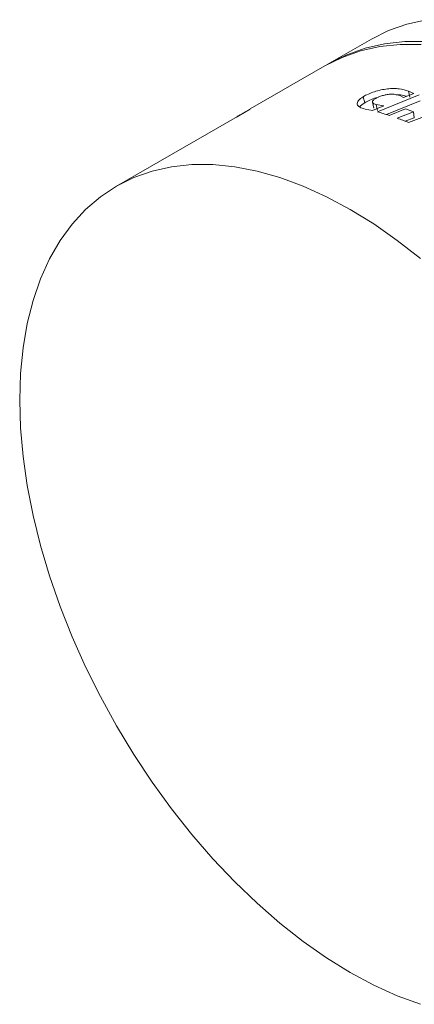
# Model space of a CAD drawing. Header units: millimetres. Extents: x 0 to 1118, y 0 to 864.
# Tile 250 of 256: x 751 to 766, y 556 to 592. Entities that reach past the tile are written whole.
import ezdxf

# ---------------------------------------------------------------- set-up
doc = ezdxf.new("R2010")
doc.units = ezdxf.units.MM

msp = doc.modelspace()

# ---------------------------------------------------------------- linework, layer by layer
at = {"color": 7, "linetype": 'Continuous', "lineweight": 15}
for p, q in [((764.238, 591.409), (762.684, 590.512)), ((762.507, 590.41), (759.736, 588.811)), ((765.619, 589.476), (765.811, 589.393)), ((765.619, 589.476), (765.664, 589.253)), ((763.932, 589.269), (763.99, 589.043)), ((764.462, 588.707), (766.01, 589.335)), ((764.798, 588.604), (766.049, 589.113)), ((765.428, 589.239), (765.3, 589.312)), ((765.811, 589.393), (765.428, 589.239)), ((759.312, 588.563), (759.736, 588.81)), ((759.569, 588.714), (759.441, 588.64)), ((759.671, 588.772), (759.569, 588.714)), ((764.276, 588.751), (764.007, 588.807)), ((764.697, 588.925), (764.276, 588.751)), ((764.417, 588.974), (764.697, 588.925)), ((765.505, 588.812), (764.9, 588.572)), ((765.199, 588.469), (765.801, 588.707)), ((765.801, 588.707), (765.505, 588.812)), ((767.176, 588.898), (765.62, 588.309)), ((765.801, 588.707), (765.832, 588.488)), ((759.347, 588.586), (754.764, 585.94)), ((759.367, 588.597), (759.22, 588.513)), ((765.498, 588.355), (765.832, 588.488))]:
    msp.add_line(p, q, dxfattribs=at)
at = {"color": 9, "linetype": 'Continuous', "lineweight": 0}
msp.add_line((764.417, 588.974), (764.466, 588.75), dxfattribs=at)
at = {"color": 7, "linetype": 'Continuous', "lineweight": 15, "flags": 128}
for points in [[(766.282, 592.132), (765.562, 591.97), (764.879, 591.729), (764.238, 591.409)], [(766.267, 591.316), (765.482, 591.316), (764.728, 591.234), (764.008, 591.073), (763.325, 590.831), (762.683, 590.512), (762.596, 590.46)], [(766.09, 591.214), (765.306, 591.214), (764.551, 591.132), (763.831, 590.97), (763.148, 590.729), (762.507, 590.41)], [(764.283, 589.062), (764.308, 588.95), (764.334, 588.837)], [(766.062, 583.248), (765.199, 583.926), (764.327, 584.538), (763.451, 585.08), (762.574, 585.55), (761.702, 585.945), (760.839, 586.263), (759.989, 586.504), (759.157, 586.664), (758.347, 586.744), (757.563, 586.744), (756.809, 586.662), (756.088, 586.501), (755.405, 586.259), (754.763, 585.94), (754.166, 585.544), (753.615, 585.073), (753.115, 584.53), (752.668, 583.917), (752.275, 583.238), (751.939, 582.496), (751.662, 581.695), (751.446, 580.839), (751.29, 579.932), (751.196, 578.979), (751.165, 577.985), (751.196, 576.955), (751.29, 575.894), (751.446, 574.807), (751.662, 573.701), (751.939, 572.58), (752.275, 571.451), (752.668, 570.318), (753.115, 569.189), (753.615, 568.068), (754.166, 566.962), (754.763, 565.876), (755.405, 564.815), (756.088, 563.785), (756.809, 562.792), (757.563, 561.84), (758.347, 560.934), (759.157, 560.078), (759.989, 559.278), (760.839, 558.537), (761.702, 557.859), (762.574, 557.247), (763.451, 556.705)], [(763.451, 556.705), (764.327, 556.235), (765.199, 555.84), (766.062, 555.522)]]:
    msp.add_lwpolyline(points, dxfattribs=at)
at = {"color": 7, "linetype": 'Continuous', "lineweight": 15}
for centre, radius, start, end in [((761.371, 577.885), 11.255, 71.7234, 74.0584), ((762.081, 583.474), 5.794, 118.5511, 119.5846), ((760.97, 576.723), 12.484, 68.1338, 70.1993)]:
    msp.add_arc(centre, radius, start, end, dxfattribs=at)
for points, knots in [([(763.932, 589.269), (763.994, 589.303), (764.119, 589.37), (764.348, 589.456), (764.591, 589.523), (764.836, 589.563), (765.066, 589.575), (765.345, 589.559), (765.509, 589.509), (765.619, 589.476)], [0, 0, 0, 0, 0.125025, 0.250131, 0.375116, 0.500134, 0.625185, 0.750269, 1, 1, 1, 1]), ([(764.007, 588.807), (763.933, 588.829), (763.786, 588.871), (763.692, 588.981), (763.73, 589.121), (763.864, 589.22), (763.932, 589.269)], [0, 0, 0, 0, 0.250398, 0.500363, 0.750424, 1, 1, 1, 1]), ([(763.99, 589.043), (764.053, 589.076), (764.178, 589.143), (764.357, 589.215), (764.469, 589.244), (764.5, 589.252)], [0, 0, 0, 0, 0.419986, 0.839579, 1, 1, 1, 1]), ([(764.336, 589.16), (764.324, 589.15), (764.301, 589.13), (764.278, 589.09), (764.281, 589.045), (764.329, 589.001), (764.388, 588.983), (764.417, 588.974)], [0, 0, 0, 0, 0.125133, 0.250358, 0.499924, 0.749811, 1, 1, 1, 1]), ([(765.3, 589.312), (765.235, 589.331), (765.138, 589.359), (764.967, 589.363), (764.828, 589.351), (764.684, 589.321), (764.548, 589.277), (764.426, 589.222), (764.366, 589.181), (764.336, 589.16)], [0, 0, 0, 0, 0.249736, 0.374868, 0.499902, 0.624887, 0.74989, 0.874934, 1, 1, 1, 1]), ([(765.156, 589.343), (765.213, 589.341), (765.358, 589.337), (765.469, 589.303), (765.537, 589.283)], [0, 0, 0, 0, 0.386977, 1, 1, 1, 1]), ([(763.809, 588.879), (763.811, 588.885), (763.825, 588.936), (763.913, 588.993), (763.99, 589.043)], [0, 0, 0, 0, 0.116584, 1, 1, 1, 1])]:
    msp.add_open_spline(points, degree=3, knots=knots, dxfattribs=at)

doc.saveas('drawing.dxf')
